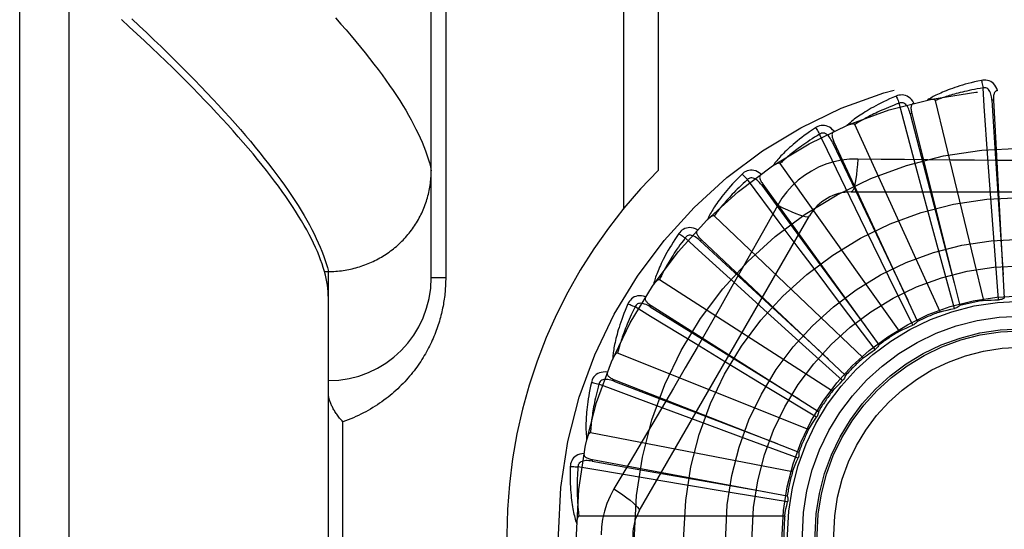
# Model space of a CAD drawing. Header units: inches. Extents: x 0 to 227, y 0 to 147.
# Tile 49 of 256: x 41.785 to 42.383, y 41.038 to 41.347. Entities that reach past the tile are written whole.
import ezdxf

# ---------------------------------------------------------------- set-up
doc = ezdxf.new("R2010")
doc.units = ezdxf.units.IN
doc.header["$LTSCALE"] = 12.466667
doc.header["$MEASUREMENT"] = 0
doc.linetypes.add('HIDDEN', pattern=[0.2, 0.1, -0.1])
doc.layers.add('LEFTHAND_DOOR_ASSEMBLY', color=7, linetype='CONTINUOUS')

msp = doc.modelspace()

# ---------------------------------------------------------------- linework, layer by layer
at = {"layer": 'LEFTHAND_DOOR_ASSEMBLY', "color": 8, "linetype": 'HIDDEN'}
for p, q in [((41.81516, 40.47773), (41.81516, 41.59087)), ((41.78516, 40.50712), (41.78516, 41.56148)), ((42.03516, 41.19055), (42.03516, 41.53091)), ((42.15187, 41.5043), (42.15187, 41.23228)), ((42.17309, 41.5043), (42.17309, 41.25567)), ((42.04395, 41.4718), (42.04395, 41.19055)), ((42.37087, 41.17674), (42.3414, 41.29818)), ((42.37674, 41.29835), (42.37578, 41.2983)), ((42.37674, 41.29835), (42.38327, 41.17818)), ((42.32707, 41.29038), (42.32614, 41.29014)), ((42.32707, 41.29038), (42.35623, 41.17361)), ((42.34432, 41.16985), (42.29241, 41.28353)), ((42.27981, 41.27315), (42.27894, 41.27274)), ((42.27981, 41.27315), (42.33055, 41.16401)), ((42.31956, 41.15806), (42.24707, 41.25986)), ((42.37493, 41.24152), (42.37335, 41.26322)), ((42.33605, 41.23423), (42.3304, 41.25524)), ((42.24657, 41.22425), (42.22725, 41.25013)), ((42.23667, 41.24728), (42.23589, 41.24672)), ((42.23667, 41.24728), (42.30714, 41.14972)), ((42.29022, 41.24263), (42.4971, 41.24263)), ((42.37727, 41.20981), (42.37493, 41.24152)), ((42.24563, 41.23461), (42.23873, 41.22223)), ((42.29925, 41.21971), (42.28973, 41.23927)), ((42.34435, 41.20354), (42.33605, 41.23423)), ((42.16152, 41.04888), (42.26496, 41.22805)), ((42.29748, 41.1418), (42.20703, 41.22804)), ((42.25933, 41.20721), (42.24657, 41.22425)), ((42.31322, 41.19115), (42.29925, 41.21971)), ((42.1992, 41.21372), (42.19854, 41.21302)), ((42.1992, 41.21372), (42.28686, 41.13126)), ((42.37975, 41.17711), (42.37727, 41.20981)), ((42.35298, 41.1719), (42.34435, 41.20354)), ((41.97029, 41.19432), (41.97266, 41.19432)), ((41.97266, 41.19432), (41.9738, 41.19434)), ((41.97266, 40.87427), (41.97266, 41.19432)), ((42.04395, 41.19055), (42.03516, 41.19055)), ((42.27887, 41.12166), (42.17374, 41.18922)), ((42.32767, 41.16171), (42.31322, 41.19115)), ((42.2371, 41.17134), (42.22099, 41.18596)), ((42.16875, 41.17368), (42.16824, 41.17287)), ((42.16875, 41.17368), (42.27044, 41.1093)), ((42.26068, 41.15001), (42.2371, 41.17134)), ((42.30475, 41.14692), (42.28499, 41.17309)), ((42.214, 41.13924), (42.19541, 41.15054)), ((42.26441, 41.09835), (42.14839, 41.1448)), ((42.28504, 41.12806), (42.26068, 41.15001)), ((42.24119, 41.12276), (42.214, 41.13924)), ((42.14644, 41.1286), (42.14609, 41.1277)), ((42.14644, 41.1286), (42.25847, 41.08462)), ((42.26926, 41.10581), (42.24119, 41.12276)), ((42.19738, 41.10334), (42.177, 41.11092)), ((41.98145, 40.96555), (41.98145, 41.10305)), ((42.2272, 41.0923), (42.19738, 41.10334)), ((42.25462, 41.07274), (42.13191, 41.09639)), ((42.25798, 41.08097), (42.2272, 41.0923)), ((42.13306, 41.08011), (42.13289, 41.07916)), ((42.13306, 41.08011), (42.25139, 41.05813)), ((42.18787, 41.06495), (42.16641, 41.06853)), ((42.21923, 41.05975), (42.18787, 41.06495)), ((42.2516, 41.05445), (42.21923, 41.05975)), ((42.24986, 41.04573), (42.12489, 41.04573))]:
    msp.add_line(p, q, dxfattribs=at)
for points in [[(41.85321, 41.34784), (41.8578, 41.34355), (41.8623, 41.33929), (41.86671, 41.33508), (41.87104, 41.33091), (41.87527, 41.32679), (41.87942, 41.3227), (41.88348, 41.31865), (41.88745, 41.31465), (41.89133, 41.31069), (41.89513, 41.30677), (41.89883, 41.30289), (41.90245, 41.29905), (41.90597, 41.29526), (41.90941, 41.29151), (41.91276, 41.2878), (41.91602, 41.28413), (41.9192, 41.28051), (41.92228, 41.27693), (41.92527, 41.27339), (41.92818, 41.2699), (41.931, 41.26645), (41.93373, 41.26304), (41.93636, 41.25968), (41.93891, 41.25636), (41.94138, 41.25308), (41.94375, 41.24985), (41.94603, 41.24666), (41.94823, 41.24351), (41.95034, 41.24041), (41.95236, 41.23735), (41.95429, 41.23433), (41.95613, 41.23136), (41.95788, 41.22843), (41.95955, 41.22555), (41.96112, 41.22271), (41.96261, 41.21991), (41.96401, 41.21716), (41.96533, 41.21445), (41.96655, 41.21178), (41.96769, 41.20916), (41.96874, 41.20658), (41.9697, 41.20404)], [(41.97702, 41.34829), (41.98025, 41.34464), (41.98339, 41.34104), (41.98645, 41.33748), (41.98941, 41.33396), (41.99228, 41.33048), (41.99506, 41.32705), (41.99775, 41.32367), (42.00034, 41.32032)], [(41.97029, 41.19432), (41.96961, 41.19666), (41.96884, 41.19903), (41.96798, 41.20145), (41.96703, 41.20391), (41.966, 41.20642), (41.96488, 41.20897), (41.96368, 41.21156), (41.96238, 41.21419), (41.961, 41.21687), (41.95953, 41.21959), (41.95798, 41.22236), (41.95633, 41.22517), (41.9546, 41.22802), (41.95278, 41.23092), (41.95087, 41.23386), (41.94887, 41.23685), (41.94679, 41.23988), (41.94461, 41.24296), (41.94235, 41.24607), (41.93999, 41.24924), (41.93755, 41.25245), (41.93502, 41.2557), (41.9324, 41.259), (41.92969, 41.26234), (41.92689, 41.26573), (41.924, 41.26916), (41.92101, 41.27264), (41.91794, 41.27617), (41.91478, 41.27974), (41.91153, 41.28335), (41.90818, 41.28701), (41.90475, 41.29071), (41.90122, 41.29446), (41.89761, 41.29826), (41.8939, 41.3021), (41.8901, 41.30599), (41.88621, 41.30992), (41.88222, 41.3139), (41.87815, 41.31792), (41.87398, 41.32199), (41.86972, 41.3261), (41.86536, 41.33026), (41.86092, 41.33447), (41.85638, 41.33872), (41.85175, 41.34302), (41.84702, 41.34736)], [(42.00034, 41.32032), (42.00285, 41.31703), (42.00526, 41.31377), (42.00759, 41.31056), (42.00982, 41.30739), (42.01197, 41.30427), (42.01402, 41.30119), (42.01598, 41.29815), (42.01786, 41.29516), (42.01964, 41.29221), (42.02133, 41.28931), (42.02293, 41.28645), (42.02444, 41.28363), (42.02587, 41.28086), (42.0272, 41.27813), (42.02844, 41.27544), (42.02959, 41.2728), (42.03066, 41.2702), (42.03163, 41.26765), (42.03252, 41.26514), (42.03331, 41.26267), (42.03402, 41.26024), (42.03463, 41.25786), (42.03516, 41.25552)], [(42.36941, 41.31042), (42.36723, 41.30995), (42.36515, 41.30947), (42.36317, 41.30899), (42.36129, 41.3085), (42.3595, 41.30801), (42.35779, 41.30752), (42.35616, 41.30703), (42.35462, 41.30654), (42.35314, 41.30604), (42.35174, 41.30556), (42.35041, 41.30507), (42.34913, 41.30459), (42.34792, 41.30411), (42.34677, 41.30365), (42.34567, 41.30318), (42.34462, 41.30273), (42.34363, 41.30228), (42.34268, 41.30183), (42.34178, 41.30139), (42.34093, 41.30096), (42.34012, 41.30053), (42.33936, 41.30011), (42.33863, 41.29969), (42.33794, 41.29929), (42.33729, 41.29889), (42.33667, 41.29849)], [(42.37035, 41.30584), (42.36853, 41.30553), (42.36678, 41.30521), (42.36511, 41.3049), (42.36351, 41.30458), (42.36198, 41.30426), (42.36052, 41.30394), (42.35912, 41.30362), (42.35778, 41.3033), (42.3565, 41.30298), (42.35527, 41.30267), (42.3541, 41.30236), (42.35297, 41.30205), (42.3519, 41.30174), (42.35086, 41.30144), (42.34988, 41.30114), (42.34893, 41.30085), (42.34802, 41.30057), (42.34715, 41.30028), (42.34632, 41.3), (42.34552, 41.29973), (42.34476, 41.29946), (42.34403, 41.2992), (42.34333, 41.29894), (42.34266, 41.29868), (42.34202, 41.29843), (42.3414, 41.29818)], [(42.37916, 41.30418), (42.37867, 41.30545), (42.3781, 41.30657), (42.37744, 41.30757), (42.3767, 41.30842), (42.37589, 41.30913), (42.37501, 41.30969), (42.37406, 41.31011), (42.37309, 41.3104), (42.37211, 41.31055), (42.37115, 41.3106), (42.37026, 41.31055), (42.36941, 41.31042)], [(42.36941, 41.31042), (42.36956, 41.30981), (42.36972, 41.30913), (42.36988, 41.30837), (42.37005, 41.30756), (42.3702, 41.30671), (42.37035, 41.30584)], [(42.37578, 41.2983), (42.37569, 41.29933), (42.37556, 41.30031), (42.37538, 41.30122), (42.37516, 41.30208), (42.37488, 41.30287), (42.37455, 41.30359), (42.37417, 41.30424), (42.37374, 41.3048), (42.37325, 41.30525), (42.37271, 41.30559), (42.37213, 41.30581), (42.37152, 41.30593), (42.37093, 41.30593), (42.37035, 41.30584)], [(42.37335, 41.26322), (42.37112, 41.29482), (42.37035, 41.30584)], [(42.31759, 41.30084), (42.31554, 41.29996), (42.31359, 41.2991), (42.31174, 41.29826), (42.30998, 41.29742), (42.30831, 41.2966), (42.30673, 41.29579), (42.30523, 41.295), (42.3038, 41.29423), (42.30245, 41.29347), (42.30116, 41.29272), (42.29994, 41.29199), (42.29879, 41.29128), (42.29769, 41.29058), (42.29664, 41.2899), (42.29565, 41.28924), (42.29471, 41.2886), (42.29381, 41.28797), (42.29297, 41.28735), (42.29217, 41.28675), (42.29142, 41.28616), (42.29071, 41.28558), (42.29004, 41.28503), (42.2894, 41.28448), (42.2888, 41.28395), (42.28823, 41.28343), (42.2877, 41.28293)], [(42.32834, 41.29656), (42.32762, 41.29771), (42.32685, 41.29871), (42.32602, 41.29956), (42.32513, 41.30026), (42.3242, 41.3008), (42.32323, 41.30119), (42.32222, 41.30142), (42.32121, 41.30152), (42.32022, 41.30148), (42.31927, 41.30135), (42.3184, 41.30113), (42.31759, 41.30084)], [(42.31759, 41.30084), (42.31786, 41.30028), (42.31814, 41.29963), (42.31845, 41.29892), (42.31876, 41.29816), (42.31907, 41.29735), (42.31938, 41.29652)], [(42.37916, 41.30418), (42.3787, 41.30411), (42.3783, 41.30396), (42.37794, 41.30374), (42.37763, 41.30345), (42.37738, 41.3031), (42.37718, 41.30271), (42.37702, 41.30227), (42.3769, 41.30179), (42.37681, 41.30128), (42.37675, 41.30073), (42.37672, 41.30017), (42.37671, 41.29958), (42.37671, 41.29897), (42.37674, 41.29835)], [(42.31939, 41.29652), (42.31765, 41.29587), (42.316, 41.29523), (42.31441, 41.29461), (42.31291, 41.29399), (42.31147, 41.29339), (42.31009, 41.2928), (42.30878, 41.29222), (42.30752, 41.29165), (42.30632, 41.2911), (42.30518, 41.29055), (42.30408, 41.29003), (42.30304, 41.28951), (42.30204, 41.28901), (42.30108, 41.28851), (42.30017, 41.28804), (42.29929, 41.28757), (42.29846, 41.28712), (42.29766, 41.28667), (42.29689, 41.28624), (42.29616, 41.28582), (42.29546, 41.28542), (42.29479, 41.28502), (42.29416, 41.28463), (42.29355, 41.28425), (42.29296, 41.28388), (42.29241, 41.28353)], [(42.32614, 41.29014), (42.32586, 41.29114), (42.32555, 41.29207), (42.3252, 41.29294), (42.32482, 41.29374), (42.32439, 41.29446), (42.32393, 41.29511), (42.32344, 41.29567), (42.3229, 41.29614), (42.32234, 41.29649), (42.32175, 41.29672), (42.32113, 41.29683), (42.32052, 41.29683), (42.31993, 41.29672), (42.31938, 41.29652)], [(42.3304, 41.25524), (42.32223, 41.28584), (42.31939, 41.29652)], [(42.32835, 41.29656), (42.32791, 41.2964), (42.32754, 41.29618), (42.32723, 41.29589), (42.32699, 41.29555), (42.32681, 41.29516), (42.32668, 41.29474), (42.32661, 41.29428), (42.32658, 41.29378), (42.32659, 41.29326), (42.32664, 41.29272), (42.32671, 41.29216), (42.32681, 41.29158), (42.32693, 41.29098), (42.32707, 41.29038)], [(42.3414, 41.29818), (42.34133, 41.29834), (42.34123, 41.29847), (42.34109, 41.29858), (42.34092, 41.29866), (42.34073, 41.29873), (42.34053, 41.29877), (42.34032, 41.29881), (42.34009, 41.29883), (42.33986, 41.29885), (42.33961, 41.29885), (42.33936, 41.29885), (42.3391, 41.29884), (42.33883, 41.29882), (42.33856, 41.2988), (42.33827, 41.29877), (42.33798, 41.29873), (42.33767, 41.29868), (42.33735, 41.29863), (42.33702, 41.29857), (42.33667, 41.29849)], [(42.37578, 41.2983), (42.37781, 41.26609), (42.38252, 41.19236)], [(42.32614, 41.29014), (42.33423, 41.2589), (42.35281, 41.18739)], [(42.27989, 41.27946), (42.27897, 41.28045), (42.27802, 41.28129), (42.27704, 41.28196), (42.27604, 41.28248), (42.27502, 41.28283), (42.27399, 41.28303), (42.27296, 41.28307), (42.27195, 41.28298), (42.27098, 41.28276), (42.27008, 41.28244), (42.26926, 41.28207), (42.26853, 41.28162)], [(42.29241, 41.28353), (42.29231, 41.28367), (42.29218, 41.28378), (42.29202, 41.28385), (42.29184, 41.2839), (42.29164, 41.28393), (42.29144, 41.28394), (42.29122, 41.28393), (42.291, 41.28392), (42.29076, 41.28389), (42.29052, 41.28385), (42.29028, 41.2838), (42.29002, 41.28374), (42.28976, 41.28367), (42.2895, 41.28359), (42.28922, 41.28351), (42.28894, 41.28341), (42.28865, 41.28331), (42.28834, 41.2832), (42.28803, 41.28307), (42.2877, 41.28293)], [(42.26853, 41.28162), (42.26668, 41.28038), (42.26492, 41.27916), (42.26326, 41.27798), (42.2617, 41.27683), (42.26021, 41.27571), (42.25881, 41.27462), (42.25749, 41.27356), (42.25623, 41.27252), (42.25505, 41.27152), (42.25393, 41.27054), (42.25287, 41.2696), (42.25187, 41.26868), (42.25092, 41.26779), (42.25002, 41.26692), (42.24917, 41.26609), (42.24837, 41.26527), (42.24761, 41.26449), (42.2469, 41.26372), (42.24623, 41.26298), (42.2456, 41.26226), (42.24501, 41.26156), (42.24446, 41.26088), (42.24394, 41.26023), (42.24345, 41.2596), (42.24299, 41.25898), (42.24256, 41.25838)], [(42.2711, 41.27772), (42.26952, 41.27676), (42.26802, 41.27582), (42.26658, 41.2749), (42.26522, 41.27401), (42.26392, 41.27315), (42.26268, 41.27231), (42.2615, 41.27149), (42.26037, 41.2707), (42.2593, 41.26993), (42.25828, 41.26918), (42.2573, 41.26845), (42.25638, 41.26775), (42.25549, 41.26706), (42.25464, 41.2664), (42.25384, 41.26576), (42.25307, 41.26513), (42.25233, 41.26453), (42.25163, 41.26395), (42.25096, 41.26338), (42.25032, 41.26283), (42.24971, 41.26229), (42.24913, 41.26178), (42.24858, 41.26127), (42.24805, 41.26079), (42.24755, 41.26032), (42.24707, 41.25986)], [(42.26853, 41.28162), (42.26889, 41.28112), (42.2693, 41.28054), (42.26973, 41.2799), (42.27017, 41.27921), (42.27064, 41.27848), (42.2711, 41.27772)], [(42.27894, 41.27274), (42.27848, 41.27367), (42.27799, 41.27452), (42.27749, 41.27531), (42.27696, 41.27602), (42.27641, 41.27665), (42.27584, 41.2772), (42.27524, 41.27766), (42.27463, 41.27802), (42.27401, 41.27825), (42.27338, 41.27837), (42.27276, 41.27836), (42.27216, 41.27824), (42.2716, 41.27803), (42.2711, 41.27772)], [(42.28973, 41.23927), (42.27591, 41.26778), (42.2711, 41.27772)], [(42.27989, 41.27946), (42.2795, 41.27922), (42.27917, 41.27894), (42.27893, 41.27859), (42.27875, 41.27821), (42.27865, 41.2778), (42.2786, 41.27736), (42.27862, 41.27689), (42.27868, 41.2764), (42.27879, 41.27589), (42.27894, 41.27536), (42.27912, 41.27483), (42.27933, 41.27428), (42.27956, 41.27372), (42.27981, 41.27315)], [(42.27894, 41.27274), (42.2928, 41.2436), (42.32458, 41.1769)], [(42.24707, 41.25986), (42.24695, 41.25998), (42.2468, 41.26006), (42.24663, 41.26011), (42.24644, 41.26012), (42.24624, 41.26011), (42.24604, 41.26008), (42.24583, 41.26004), (42.24561, 41.25998), (42.24539, 41.2599), (42.24516, 41.25982), (42.24493, 41.25972), (42.24469, 41.25961), (42.24445, 41.2595), (42.2442, 41.25937), (42.24395, 41.25924), (42.24369, 41.25909), (42.24341, 41.25893), (42.24314, 41.25877), (42.24289, 41.2586), (42.24264, 41.25844)], [(42.2942, 41.26265), (42.28927, 41.2625), (42.2844, 41.26192), (42.27962, 41.2609), (42.27494, 41.25946), (42.27041, 41.25761), (42.26606, 41.25536), (42.26194, 41.25272), (42.25806, 41.24972), (42.25447, 41.2464), (42.25118, 41.24276), (42.24823, 41.23882), (42.24563, 41.23461)], [(42.2942, 41.26265), (42.29401, 41.25927), (42.29375, 41.25608), (42.29345, 41.2532), (42.2931, 41.2506), (42.2927, 41.24829), (42.29226, 41.24633), (42.29179, 41.24475), (42.29128, 41.24358), (42.29075, 41.24287), (42.29022, 41.24263)], [(42.351, 41.262), (42.32258, 41.26228), (42.30842, 41.26244), (42.2942, 41.26265)], [(42.47895, 41.26244), (42.45062, 41.26214), (42.43641, 41.26201), (42.42218, 41.26191), (42.40795, 41.26185), (42.39371, 41.26183), (42.37947, 41.26184), (42.36524, 41.26191), (42.351, 41.262)], [(41.9738, 41.19434), (41.97493, 41.19437), (41.97606, 41.19442), (41.97718, 41.19449), (41.97831, 41.19458), (41.97943, 41.19468), (41.98055, 41.19481), (41.98167, 41.19496), (41.98278, 41.19513), (41.9839, 41.19532), (41.985, 41.19553), (41.98611, 41.19576), (41.98721, 41.19601), (41.9883, 41.19627), (41.98939, 41.19656), (41.99048, 41.19686), (41.99155, 41.19719), (41.99263, 41.19753), (41.99369, 41.19789), (41.99475, 41.19828), (41.9958, 41.19868), (41.99685, 41.19909), (41.99788, 41.19953), (41.99891, 41.19999), (41.99993, 41.20046), (42.00094, 41.20095), (42.00194, 41.20146), (42.00294, 41.20198), (42.00392, 41.20253), (42.00489, 41.20309), (42.00585, 41.20367), (42.0068, 41.20426), (42.00774, 41.20487), (42.00867, 41.2055), (42.00959, 41.20615), (42.01049, 41.20681), (42.01138, 41.20748), (42.01226, 41.20818), (42.01313, 41.20888), (42.01398, 41.20961), (42.01482, 41.21035), (42.01565, 41.2111), (42.01646, 41.21187), (42.01726, 41.21265), (42.01804, 41.21344), (42.01881, 41.21425), (42.01956, 41.21507), (42.0203, 41.21591), (42.02102, 41.21676), (42.02173, 41.21762), (42.02242, 41.21849), (42.02309, 41.21938), (42.02375, 41.22027), (42.02439, 41.22118), (42.02502, 41.2221), (42.02563, 41.22303), (42.02622, 41.22398), (42.02679, 41.22493), (42.02734, 41.22589), (42.02788, 41.22686), (42.0284, 41.22784), (42.0289, 41.22883), (42.02939, 41.22983), (42.02985, 41.23084), (42.0303, 41.23185), (42.03072, 41.23287), (42.03113, 41.2339), (42.03152, 41.23494), (42.03189, 41.23598), (42.03224, 41.23703), (42.03257, 41.23809), (42.03288, 41.23915), (42.03318, 41.24022), (42.03345, 41.24129), (42.0337, 41.24237), (42.03393, 41.24345), (42.03415, 41.24453), (42.03434, 41.24562), (42.03451, 41.24672), (42.03466, 41.24781), (42.03479, 41.24891), (42.03491, 41.25001), (42.035, 41.25111), (42.03507, 41.25221), (42.03512, 41.25331), (42.03515, 41.25442), (42.03516, 41.25552)], [(42.22398, 41.25347), (42.2224, 41.2519), (42.22091, 41.25037), (42.2195, 41.2489), (42.21818, 41.24747), (42.21694, 41.24609), (42.21577, 41.24475), (42.21467, 41.24346), (42.21363, 41.24221), (42.21266, 41.241), (42.21174, 41.23983), (42.21088, 41.2387), (42.21007, 41.23761), (42.20931, 41.23655), (42.20859, 41.23554), (42.20792, 41.23455), (42.20728, 41.2336), (42.20669, 41.23269), (42.20613, 41.2318), (42.20562, 41.23094), (42.20514, 41.23012), (42.20469, 41.22932), (42.20427, 41.22855), (42.20388, 41.22781), (42.20352, 41.2271), (42.20319, 41.22641), (42.20288, 41.22574)], [(42.23555, 41.25349), (42.23445, 41.2543), (42.23336, 41.25494), (42.23227, 41.25542), (42.23119, 41.25573), (42.23013, 41.25589), (42.22908, 41.25589), (42.22806, 41.25573), (42.22709, 41.25545), (42.22618, 41.25505), (42.22535, 41.25457), (42.22462, 41.25405), (42.22398, 41.25347)], [(42.22398, 41.25347), (42.22443, 41.25305), (42.22494, 41.25256), (42.22548, 41.25201), (42.22606, 41.25142), (42.22665, 41.25078), (42.22725, 41.25013)], [(42.23555, 41.2535), (42.23521, 41.25319), (42.23494, 41.25285), (42.23477, 41.25247), (42.23467, 41.25206), (42.23464, 41.25163), (42.23468, 41.25119), (42.23479, 41.25073), (42.23494, 41.25027), (42.23515, 41.24979), (42.23539, 41.2493), (42.23567, 41.2488), (42.23598, 41.2483), (42.23631, 41.2478), (42.23667, 41.24728)], [(42.22725, 41.25013), (42.22588, 41.24888), (42.22458, 41.24768), (42.22335, 41.24651), (42.22217, 41.24537), (42.22106, 41.24428), (42.22, 41.24322), (42.219, 41.24219), (42.21804, 41.2412), (42.21714, 41.24024), (42.21627, 41.23931), (42.21546, 41.23841), (42.21468, 41.23755), (42.21394, 41.23671), (42.21323, 41.2359), (42.21256, 41.23511), (42.21192, 41.23436), (42.21131, 41.23362), (42.21074, 41.23292), (42.21019, 41.23223), (42.20966, 41.23157), (42.20917, 41.23093), (42.20869, 41.23031), (42.20825, 41.22972), (42.20782, 41.22914), (42.20742, 41.22858), (42.20703, 41.22804)], [(42.23589, 41.24672), (42.23526, 41.24754), (42.23462, 41.24829), (42.23398, 41.24897), (42.23333, 41.24956), (42.23266, 41.25008), (42.232, 41.25051), (42.23132, 41.25085), (42.23066, 41.25108), (42.23, 41.2512), (42.22936, 41.25119), (42.22875, 41.25107), (42.22819, 41.25084), (42.22768, 41.25052), (42.22724, 41.25013)], [(42.23589, 41.24672), (42.25501, 41.22073), (42.29884, 41.16124)], [(42.24563, 41.23461), (42.24866, 41.23309), (42.25154, 41.23171), (42.25419, 41.23053), (42.25662, 41.22954), (42.25882, 41.22873), (42.26074, 41.22813), (42.26234, 41.22775), (42.2636, 41.2276), (42.26448, 41.2277), (42.26496, 41.22805)], [(42.20703, 41.22804), (42.20689, 41.22813), (42.20673, 41.22819), (42.20655, 41.2282), (42.20636, 41.22818), (42.20617, 41.22813), (42.20598, 41.22806), (42.20578, 41.22798), (42.20558, 41.22788), (42.20537, 41.22776), (42.20516, 41.22764), (42.20495, 41.2275), (42.20474, 41.22735), (42.20452, 41.22719), (42.2043, 41.22702), (42.20408, 41.22684), (42.20385, 41.22665), (42.20362, 41.22644), (42.20338, 41.22623), (42.20314, 41.22599), (42.20289, 41.22575)], [(42.23873, 41.22223), (42.22483, 41.19755), (42.21783, 41.18517), (42.2108, 41.1728), (42.20374, 41.16045), (42.19664, 41.14811), (42.18951, 41.13578), (42.18233, 41.12349), (42.17513, 41.11121)], [(42.18557, 41.2174), (42.18431, 41.21556), (42.18314, 41.21378), (42.18204, 41.21206), (42.18101, 41.21041), (42.18005, 41.20882), (42.17915, 41.20728), (42.17832, 41.20581), (42.17754, 41.20438), (42.17681, 41.20301), (42.17613, 41.20169), (42.1755, 41.20042), (42.17491, 41.19919), (42.17436, 41.19801), (42.17385, 41.19687), (42.17337, 41.19578), (42.17293, 41.19473), (42.17252, 41.19372), (42.17215, 41.19274), (42.1718, 41.1918), (42.17148, 41.1909), (42.1712, 41.19003), (42.17093, 41.1892), (42.17069, 41.1884), (42.17047, 41.18763), (42.17028, 41.18689), (42.1701, 41.18617)], [(42.19692, 41.21961), (42.1957, 41.22019), (42.19451, 41.22061), (42.19334, 41.22088), (42.19222, 41.22099), (42.19114, 41.22094), (42.19012, 41.22074), (42.18915, 41.22039), (42.18824, 41.21993), (42.18743, 41.21936), (42.1867, 41.21873), (42.18609, 41.21808), (42.18557, 41.2174)], [(42.18557, 41.2174), (42.18609, 41.21707), (42.18668, 41.21668), (42.18732, 41.21625), (42.188, 41.21577), (42.1887, 41.21526), (42.18941, 41.21474)], [(42.19854, 41.21302), (42.19776, 41.21371), (42.197, 41.21433), (42.19624, 41.21487), (42.19548, 41.21533), (42.19474, 41.21571), (42.194, 41.21601), (42.19328, 41.21621), (42.19257, 41.21632), (42.19191, 41.21631), (42.19129, 41.21618), (42.19071, 41.21594), (42.1902, 41.21561), (42.18976, 41.21521), (42.18941, 41.21473)], [(42.19693, 41.21961), (42.19664, 41.21925), (42.19645, 41.21886), (42.19635, 41.21845), (42.19633, 41.21803), (42.19639, 41.21761), (42.19651, 41.21719), (42.1967, 41.21676), (42.19694, 41.21633), (42.19723, 41.21589), (42.19756, 41.21546), (42.19793, 41.21503), (42.19833, 41.21459), (42.19875, 41.21416), (42.1992, 41.21372)], [(42.18941, 41.21474), (42.1883, 41.21325), (42.18725, 41.21182), (42.18626, 41.21044), (42.18533, 41.20911), (42.18444, 41.20782), (42.1836, 41.20658), (42.18281, 41.20538), (42.18206, 41.20423), (42.18135, 41.20311), (42.18068, 41.20204), (42.18005, 41.201), (42.17945, 41.2), (42.17888, 41.19904), (42.17834, 41.19811), (42.17783, 41.19721), (42.17734, 41.19635), (42.17689, 41.19551), (42.17645, 41.19471), (42.17604, 41.19393), (42.17565, 41.19318), (42.17529, 41.19246), (42.17494, 41.19176), (42.17461, 41.19109), (42.17431, 41.19045), (42.17401, 41.18982), (42.17374, 41.18922)], [(42.22099, 41.18596), (42.19757, 41.20729), (42.18941, 41.21474)], [(42.19854, 41.21302), (42.22223, 41.19112), (42.27653, 41.141)], [(42.28499, 41.17309), (42.26587, 41.19849), (42.25933, 41.20721)], [(41.9697, 41.20404), (41.97057, 41.20155), (41.97135, 41.1991), (41.97205, 41.19669), (41.97266, 41.19432)], [(41.97266, 41.17835), (41.97262, 41.18022), (41.97251, 41.18213), (41.97233, 41.18407), (41.97207, 41.18605), (41.97174, 41.18806), (41.97133, 41.19011), (41.97085, 41.1922), (41.97029, 41.19432)], [(42.04395, 41.19055), (42.04394, 41.18947), (42.04392, 41.1884), (42.04389, 41.18733), (42.04385, 41.18626), (42.04379, 41.18519), (42.04372, 41.18411), (42.04364, 41.18304), (42.04355, 41.18196), (42.04344, 41.18087), (42.04332, 41.17979), (42.04319, 41.1787), (42.04304, 41.17761), (42.04288, 41.17651), (42.0427, 41.17541), (42.04251, 41.17431), (42.04231, 41.17321), (42.04209, 41.1721), (42.04185, 41.17098), (42.04161, 41.16986), (42.04134, 41.16874), (42.04106, 41.16761), (42.04076, 41.16648), (42.04045, 41.16534), (42.04011, 41.16419), (42.03976, 41.16304), (42.0394, 41.16189), (42.03901, 41.16073), (42.03861, 41.15957), (42.03818, 41.1584), (42.03774, 41.15723), (42.03728, 41.15606), (42.0368, 41.15489), (42.0363, 41.15372), (42.03578, 41.15255), (42.03524, 41.15138), (42.03469, 41.1502), (42.03411, 41.14904), (42.03351, 41.14787), (42.03289, 41.1467), (42.03226, 41.14554), (42.0316, 41.14437), (42.03092, 41.14321), (42.03022, 41.14206), (42.02949, 41.1409), (42.02875, 41.13975), (42.02798, 41.1386), (42.02719, 41.13746), (42.02638, 41.13632), (42.02555, 41.13518), (42.02469, 41.13405), (42.02381, 41.13293), (42.0229, 41.13181), (42.02197, 41.1307), (42.02102, 41.12959), (42.02005, 41.1285), (42.01905, 41.12741), (42.01802, 41.12633), (42.01697, 41.12526), (42.0159, 41.1242), (42.0148, 41.12315), (42.01368, 41.12211), (42.01253, 41.12109), (42.01136, 41.12008), (42.01017, 41.11908), (42.00895, 41.11809), (42.0077, 41.11712), (42.00643, 41.11617), (42.00514, 41.11523), (42.00383, 41.11431), (42.00248, 41.1134), (42.00112, 41.11252), (41.99973, 41.11165), (41.99833, 41.11081), (41.99689, 41.10998), (41.99544, 41.10918), (41.99396, 41.1084), (41.99247, 41.10764), (41.99095, 41.10691), (41.98941, 41.1062), (41.98786, 41.10552), (41.98628, 41.10486), (41.98469, 41.10423), (41.98308, 41.10362), (41.98145, 41.10305)], [(42.17374, 41.18922), (42.17358, 41.18928), (42.17341, 41.18931), (42.17324, 41.18929), (42.17306, 41.18923), (42.17288, 41.18915), (42.1727, 41.18904), (42.17252, 41.18892), (42.17234, 41.18879), (42.17216, 41.18863), (42.17198, 41.18847), (42.1718, 41.18829), (42.17162, 41.18811), (42.17144, 41.18791), (42.17125, 41.1877), (42.17107, 41.18748), (42.17088, 41.18725), (42.17069, 41.187), (42.1705, 41.18675), (42.17032, 41.1865), (42.17015, 41.18626)], [(42.15468, 41.17471), (42.15379, 41.17266), (42.15298, 41.17069), (42.15222, 41.1688), (42.15152, 41.16698), (42.15088, 41.16524), (42.15029, 41.16356), (42.14975, 41.16195), (42.14925, 41.16041), (42.1488, 41.15892), (42.14839, 41.1575), (42.14801, 41.15613), (42.14766, 41.15481), (42.14734, 41.15355), (42.14706, 41.15234), (42.14679, 41.15117), (42.14656, 41.15006), (42.14635, 41.14898), (42.14616, 41.14796), (42.146, 41.14697), (42.14586, 41.14602), (42.14574, 41.14512), (42.14564, 41.14425), (42.14556, 41.14342), (42.14549, 41.14262), (42.14543, 41.14185), (42.1454, 41.14112)], [(42.16541, 41.17903), (42.16409, 41.17937), (42.16284, 41.17956), (42.16165, 41.1796), (42.16053, 41.17949), (42.15948, 41.17924), (42.15851, 41.17885), (42.15762, 41.17832), (42.15682, 41.1777), (42.15613, 41.17699), (42.15554, 41.17623), (42.15505, 41.17548), (42.15468, 41.17471)], [(42.15468, 41.17471), (42.15525, 41.17448), (42.15591, 41.17422), (42.15662, 41.17391), (42.15737, 41.17357), (42.15816, 41.1732), (42.15895, 41.17282)], [(42.16824, 41.17287), (42.16735, 41.1734), (42.16648, 41.17385), (42.16563, 41.17424), (42.1648, 41.17455), (42.164, 41.17479), (42.16322, 41.17494), (42.16247, 41.175), (42.16176, 41.17497), (42.16111, 41.17484), (42.16052, 41.1746), (42.16, 41.17425), (42.15956, 41.17383), (42.15921, 41.17335), (42.15895, 41.17282)], [(42.16541, 41.17903), (42.1652, 41.17862), (42.16509, 41.1782), (42.16506, 41.17778), (42.16512, 41.17736), (42.16526, 41.17696), (42.16546, 41.17657), (42.16573, 41.17618), (42.16605, 41.17581), (42.16641, 41.17544), (42.16682, 41.17507), (42.16726, 41.17472), (42.16773, 41.17437), (42.16823, 41.17402), (42.16875, 41.17368)], [(42.37087, 41.17674), (42.37309, 41.17688), (42.37531, 41.17699), (42.37753, 41.17707), (42.37975, 41.17711)], [(42.38327, 41.17818), (42.38274, 41.17786), (42.38218, 41.1776), (42.38159, 41.17739), (42.38098, 41.17724), (42.38037, 41.17715), (42.37975, 41.17711)], [(42.15895, 41.17282), (42.15815, 41.17116), (42.15739, 41.16955), (42.15668, 41.16801), (42.15601, 41.16652), (42.15538, 41.16509), (42.15479, 41.16371), (42.15424, 41.16239), (42.15373, 41.16111), (42.15324, 41.15988), (42.15279, 41.1587), (42.15236, 41.15756), (42.15196, 41.15647), (42.15158, 41.15541), (42.15123, 41.1544), (42.1509, 41.15342), (42.15059, 41.15248), (42.15029, 41.15157), (42.15002, 41.1507), (42.14976, 41.14986), (42.14952, 41.14905), (42.1493, 41.14828), (42.14909, 41.14753), (42.1489, 41.14681), (42.14872, 41.14611), (42.14855, 41.14544), (42.14839, 41.1448)], [(42.19541, 41.15054), (42.16837, 41.16706), (42.15895, 41.17282)], [(42.16824, 41.17287), (42.19565, 41.15584), (42.25845, 41.11691)], [(42.34432, 41.16985), (42.34648, 41.17041), (42.34864, 41.17094), (42.35081, 41.17144), (42.35298, 41.1719)], [(42.35623, 41.17361), (42.35577, 41.1732), (42.35526, 41.17284), (42.35472, 41.17252), (42.35416, 41.17226), (42.35358, 41.17205), (42.35298, 41.1719)], [(42.33055, 41.16401), (42.33016, 41.16352), (42.32974, 41.16307), (42.32927, 41.16265), (42.32876, 41.16229), (42.32823, 41.16197), (42.32767, 41.16171)], [(42.31956, 41.15806), (42.32157, 41.15902), (42.32359, 41.15995), (42.32563, 41.16085), (42.32767, 41.16171)], [(42.14839, 41.1448), (42.14822, 41.14483), (42.14806, 41.14482), (42.14789, 41.14477), (42.14772, 41.14468), (42.14756, 41.14456), (42.1474, 41.14443), (42.14725, 41.14428), (42.1471, 41.14411), (42.14696, 41.14393), (42.14681, 41.14373), (42.14667, 41.14352), (42.14652, 41.14331), (42.14638, 41.14308), (42.14624, 41.14284), (42.1461, 41.14259), (42.14596, 41.14232), (42.14582, 41.14205), (42.14568, 41.14176), (42.14554, 41.14145), (42.1454, 41.14113)], [(42.29748, 41.1418), (42.29927, 41.14313), (42.30108, 41.14442), (42.30291, 41.14569), (42.30475, 41.14692)], [(42.30714, 41.14972), (42.30686, 41.14917), (42.30653, 41.14864), (42.30614, 41.14815), (42.30571, 41.14769), (42.30525, 41.14728), (42.30475, 41.14692)], [(42.14214, 41.13322), (42.14079, 41.1333), (42.13953, 41.13325), (42.13835, 41.13306), (42.13727, 41.13275), (42.13628, 41.1323), (42.13541, 41.13173), (42.13463, 41.13105), (42.13397, 41.13028), (42.13342, 41.12946), (42.13298, 41.1286), (42.13265, 41.12777), (42.13242, 41.12694)], [(42.14215, 41.13322), (42.14202, 41.13278), (42.14198, 41.13235), (42.14204, 41.13193), (42.14218, 41.13153), (42.14239, 41.13116), (42.14266, 41.13081), (42.14299, 41.13048), (42.14338, 41.13017), (42.14381, 41.12988), (42.14428, 41.1296), (42.14478, 41.12933), (42.14531, 41.12908), (42.14586, 41.12883), (42.14644, 41.1286)], [(42.13242, 41.12694), (42.13194, 41.12477), (42.13151, 41.12268), (42.13113, 41.12068), (42.13079, 41.11876), (42.13049, 41.11693), (42.13023, 41.11517), (42.13, 41.11349), (42.12981, 41.11187), (42.12964, 41.11033), (42.1295, 41.10885), (42.12939, 41.10743), (42.1293, 41.10608), (42.12923, 41.10478), (42.12917, 41.10353), (42.12914, 41.10234), (42.12912, 41.1012), (42.12911, 41.10011), (42.12913, 41.09906), (42.12915, 41.09806), (42.1292, 41.09711), (42.12925, 41.0962), (42.12932, 41.09532), (42.12939, 41.09449), (42.12947, 41.0937), (42.12957, 41.09293), (42.12967, 41.0922)], [(42.13242, 41.12694), (42.13303, 41.12683), (42.13373, 41.12669), (42.13448, 41.12653), (42.13528, 41.12634), (42.13612, 41.12612), (42.13698, 41.1259)], [(42.14609, 41.1277), (42.14511, 41.12805), (42.14417, 41.12834), (42.14327, 41.12856), (42.1424, 41.12871), (42.14156, 41.12878), (42.14077, 41.12878), (42.14002, 41.12871), (42.13933, 41.12854), (42.13872, 41.12829), (42.13818, 41.12794), (42.13774, 41.1275), (42.13738, 41.127), (42.13713, 41.12646), (42.13698, 41.1259)], [(42.14609, 41.1277), (42.17623, 41.11617), (42.24526, 41.08983)], [(42.27887, 41.12166), (42.28038, 41.1233), (42.28191, 41.12491), (42.28347, 41.1265), (42.28504, 41.12806)], [(42.28686, 41.13126), (42.28668, 41.13066), (42.28646, 41.13008), (42.28618, 41.12953), (42.28585, 41.12901), (42.28547, 41.12852), (42.28504, 41.12806)], [(41.98145, 41.10305), (41.98095, 41.10361), (41.98046, 41.10417), (41.97999, 41.10474), (41.97953, 41.10531), (41.97908, 41.10587), (41.97864, 41.10644), (41.97822, 41.10701), (41.97781, 41.10758), (41.97742, 41.10815), (41.97704, 41.10871), (41.97668, 41.10927), (41.97633, 41.10984), (41.976, 41.11039), (41.97568, 41.11095), (41.97538, 41.1115), (41.97509, 41.11204), (41.97482, 41.11259), (41.97457, 41.11312), (41.97433, 41.11365), (41.97411, 41.11418), (41.9739, 41.11469), (41.97371, 41.1152), (41.97354, 41.11571), (41.97338, 41.1162), (41.97324, 41.11669), (41.97312, 41.11716), (41.97301, 41.11763), (41.97292, 41.11809), (41.97284, 41.11854), (41.97277, 41.11898), (41.97272, 41.11942), (41.97269, 41.11984), (41.97267, 41.12025), (41.97266, 41.12065)], [(42.13698, 41.1259), (42.1365, 41.12411), (42.13606, 41.12239), (42.13565, 41.12074), (42.13528, 41.11915), (42.13494, 41.11763), (42.13462, 41.11617), (42.13433, 41.11476), (42.13406, 41.11341), (42.13382, 41.11211), (42.1336, 41.11086), (42.13339, 41.10967), (42.13321, 41.10852), (42.13304, 41.10741), (42.13288, 41.10635), (42.13274, 41.10532), (42.13261, 41.10434), (42.1325, 41.1034), (42.13239, 41.10249), (42.1323, 41.10162), (42.13222, 41.10078), (42.13215, 41.09997), (42.13208, 41.0992), (42.13203, 41.09845), (42.13198, 41.09774), (42.13195, 41.09705), (42.13191, 41.09639)], [(42.177, 41.11092), (42.14732, 41.12202), (42.13698, 41.1259)], [(42.17513, 41.11121), (42.16068, 41.08673), (42.15346, 41.07455), (42.14617, 41.06234)], [(42.27044, 41.1093), (42.27038, 41.10868), (42.27027, 41.10807), (42.2701, 41.10747), (42.26987, 41.10688), (42.26959, 41.10633), (42.26926, 41.10581)], [(42.26441, 41.09835), (42.26558, 41.10025), (42.26678, 41.10212), (42.26801, 41.10398), (42.26926, 41.10581)], [(42.13191, 41.09639), (42.13174, 41.09639), (42.13158, 41.09635), (42.13142, 41.09626), (42.13128, 41.09614), (42.13114, 41.096), (42.13101, 41.09583), (42.13089, 41.09566), (42.13078, 41.09546), (42.13067, 41.09526), (42.13056, 41.09504), (42.13046, 41.09481), (42.13036, 41.09456), (42.13026, 41.09431), (42.13017, 41.09405), (42.13008, 41.09378), (42.12999, 41.09349), (42.12991, 41.0932), (42.12982, 41.09288), (42.12974, 41.09256), (42.12967, 41.09221)], [(42.25847, 41.08462), (42.25853, 41.084), (42.25854, 41.08338), (42.25848, 41.08276), (42.25837, 41.08214), (42.2582, 41.08155), (42.25798, 41.08097)], [(42.12797, 41.08383), (42.12662, 41.08365), (42.12539, 41.08336), (42.12427, 41.08296), (42.12327, 41.08244), (42.12239, 41.08182), (42.12163, 41.0811), (42.121, 41.08028), (42.12049, 41.0794), (42.12011, 41.07849), (42.11984, 41.07757), (42.11968, 41.07668), (42.11961, 41.07583)], [(42.13289, 41.07916), (42.13186, 41.07932), (42.13089, 41.07942), (42.12995, 41.07947), (42.12907, 41.07945), (42.12824, 41.07937), (42.12746, 41.07922), (42.12674, 41.079), (42.12609, 41.07871), (42.12554, 41.07834), (42.12508, 41.0779), (42.12472, 41.07738), (42.12447, 41.07682), (42.12432, 41.07625), (42.12428, 41.07566)], [(42.12797, 41.08383), (42.12793, 41.08337), (42.12797, 41.08294), (42.12811, 41.08254), (42.12832, 41.08218), (42.1286, 41.08185), (42.12893, 41.08157), (42.12932, 41.08131), (42.12976, 41.08107), (42.13024, 41.08087), (42.13075, 41.08068), (42.13129, 41.08052), (42.13186, 41.08037), (42.13245, 41.08023), (42.13306, 41.08011)], [(42.13289, 41.07916), (42.16466, 41.07354), (42.23743, 41.06074)], [(42.25462, 41.07274), (42.25542, 41.07482), (42.25624, 41.07689), (42.25709, 41.07894), (42.25798, 41.08097)], [(42.11961, 41.07583), (42.11955, 41.07353), (42.11953, 41.07132), (42.11954, 41.06922), (42.11957, 41.06721), (42.11964, 41.06529), (42.11972, 41.06345), (42.11983, 41.0617), (42.11995, 41.06003), (42.12009, 41.05843), (42.12024, 41.05691), (42.12041, 41.05546), (42.12059, 41.05407), (42.12078, 41.05275), (42.12098, 41.05148), (42.12118, 41.05027), (42.1214, 41.0491), (42.12163, 41.04799), (42.12186, 41.04692), (42.1221, 41.04589), (42.12236, 41.0449), (42.12262, 41.04394), (42.12289, 41.043), (42.12318, 41.04209), (42.12348, 41.04121)], [(42.11961, 41.07583), (42.12023, 41.07584), (42.12094, 41.07583), (42.12171, 41.07581), (42.12253, 41.07577), (42.1234, 41.07573), (42.12428, 41.07567)], [(42.12428, 41.07567), (42.12415, 41.07382), (42.12404, 41.07205), (42.12396, 41.07035), (42.12389, 41.06872), (42.12384, 41.06716), (42.12381, 41.06566), (42.12379, 41.06423), (42.12378, 41.06285), (42.12379, 41.06153), (42.1238, 41.06026), (42.12383, 41.05905), (42.12387, 41.05788), (42.12391, 41.05676), (42.12396, 41.05569), (42.12401, 41.05466), (42.12407, 41.05367), (42.12414, 41.05272), (42.12421, 41.05181), (42.12428, 41.05094), (42.12436, 41.0501), (42.12444, 41.04929), (42.12453, 41.04852), (42.12462, 41.04778), (42.12471, 41.04707), (42.1248, 41.04638), (42.12489, 41.04573)], [(42.16641, 41.06853), (42.13517, 41.07382), (42.12428, 41.07567)], [(42.14617, 41.06234), (42.14383, 41.05798), (42.1419, 41.05346), (42.14038, 41.04879), (42.13929, 41.04401), (42.13864, 41.03917), (42.13842, 41.0343)], [(42.14617, 41.06234), (42.149, 41.06048), (42.15164, 41.05867), (42.15398, 41.05696), (42.15606, 41.05536), (42.15786, 41.05386), (42.15934, 41.0525), (42.16047, 41.0513), (42.16122, 41.05028), (42.16158, 41.04947), (42.16152, 41.04888)], [(42.25139, 41.05813), (42.25157, 41.05753), (42.25169, 41.05692), (42.25175, 41.0563), (42.25176, 41.05567), (42.25171, 41.05506), (42.2516, 41.05445)], [(42.24986, 41.04573), (42.25025, 41.04792), (42.25066, 41.05011), (42.25111, 41.05229), (42.2516, 41.05445)], [(42.12489, 41.04573), (42.12472, 41.0457), (42.12457, 41.04563), (42.12444, 41.04551), (42.12432, 41.04537), (42.12421, 41.0452), (42.12411, 41.04502), (42.12403, 41.04482), (42.12395, 41.04461), (42.12388, 41.04439), (42.12382, 41.04415), (42.12376, 41.04391), (42.12371, 41.04365), (42.12367, 41.04339), (42.12363, 41.04312), (42.12359, 41.04283), (42.12356, 41.04254), (42.12353, 41.04222), (42.12351, 41.04191), (42.12349, 41.04161), (42.12348, 41.04133)]]:
    msp.add_lwpolyline(points, dxfattribs=at)
for radius in [0.28125, 0.27028, 0.235, 0.205, 0.17959, 0.1635, 0.14525, 0.142, 0.133, 0.12525, 0.124, 0.114]:
    msp.add_circle((42.39366, 41.0343), radius, dxfattribs=at)
for centre, radius, start, end in [((42.39366, 41.0343), 0.3125, 134.89708, 225.10292), ((42.29022, 41.21347), 0.02917, 90, 150), ((41.97266, 41.19055), 0.0625, 270, 360), ((42.39366, 41.0343), 0.14425, 99.09165, 105.03789), ((42.39366, 41.0343), 0.14425, 110.00074, 115.94698), ((42.39366, 41.0343), 0.14425, 120.90983, 126.85607), ((42.39366, 41.0343), 0.14425, 131.81892, 137.76516), ((42.39366, 41.0343), 0.14425, 142.72801, 148.67426), ((42.39366, 41.0343), 0.14425, 153.6371, 159.58335), ((42.39366, 41.0343), 0.14425, 164.54619, 170.49244), ((42.18678, 41.0343), 0.02917, 150, 210), ((42.39366, 41.0343), 0.14425, 175.45528, 181.40153)]:
    msp.add_arc(centre, radius, start, end, dxfattribs=at)

doc.saveas('drawing.dxf')
